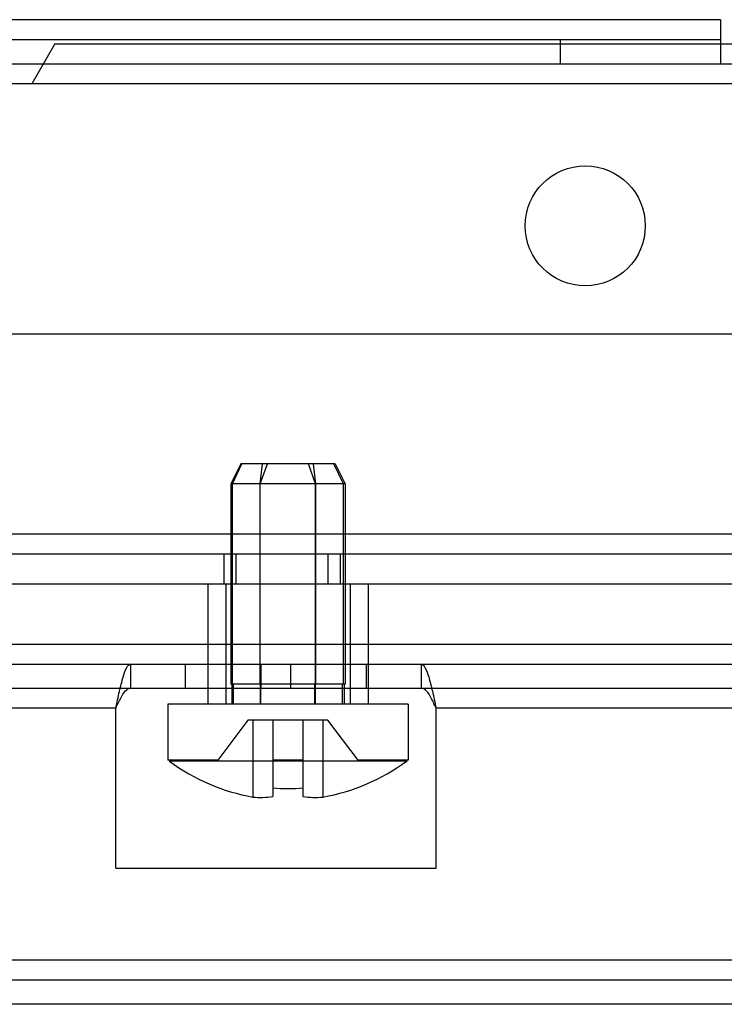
# Model space of a CAD drawing. Header units: millimetres. Extents: x 91 to 696, y 236 to 852.
# Tile 13 of 52: x 553 to 588, y 238 to 287. Entities that reach past the tile are written whole.
import ezdxf

# ---------------------------------------------------------------- set-up
doc = ezdxf.new("R2010")
doc.units = ezdxf.units.MM
doc.header["$LTSCALE"] = 70.538372
doc.layers.get('0').update_dxf_attribs({"linetype": 'CONTINUOUS'})

msp = doc.modelspace()

# ---------------------------------------------------------------- linework, layer by layer
at = {"color": 7, "linetype": 'CONTINUOUS'}
for p, q in [((588.165, 286.932), (198.165, 286.932)), ((588.165, 286.932), (588.165, 284.732)), ((588.165, 285.932), (198.165, 285.932)), ((580.165, 285.932), (580.165, 284.732)), ((554.919, 285.732), (553.765, 283.732)), ((554.919, 285.732), (591.165, 285.732)), ((178.665, 284.732), (607.665, 284.732)), ((593.165, 283.732), (193.165, 283.732)), ((101.915, 271.232), (684.415, 271.232)), ((564.21, 264.732), (563.71, 263.732)), ((563.791, 263.732), (564.269, 264.732)), ((568.919, 264.732), (564.21, 264.732)), ((565.174, 263.732), (565.289, 264.732)), ((565.181, 263.732), (565.545, 264.732)), ((567.948, 263.732), (567.584, 264.732)), ((567.955, 263.732), (567.841, 264.732)), ((569.339, 263.732), (568.86, 264.732)), ((568.919, 264.732), (569.419, 263.732)), ((569.419, 263.732), (563.71, 263.732)), ((563.71, 263.732), (563.71, 253.732)), ((563.791, 253.732), (563.791, 263.732)), ((565.174, 253.732), (565.174, 263.732)), ((565.181, 253.732), (565.181, 263.732)), ((567.948, 253.732), (567.948, 263.732)), ((567.955, 253.732), (567.955, 263.732)), ((569.339, 253.732), (569.339, 263.732)), ((569.419, 263.732), (569.419, 253.732)), ((687.415, 261.232), (98.915, 261.232)), ((687.415, 260.232), (98.915, 260.232)), ((563.365, 260.232), (563.365, 258.732)), ((563.965, 260.232), (563.965, 258.732)), ((568.565, 260.232), (568.565, 258.732)), ((569.165, 260.232), (569.165, 258.732)), ((687.415, 258.732), (98.915, 258.732)), ((562.565, 258.732), (562.565, 252.732)), ((563.465, 258.732), (563.465, 252.732)), ((569.665, 258.732), (569.665, 252.732)), ((570.565, 258.732), (570.565, 252.732)), ((128.426, 255.732), (657.903, 255.732)), ((132.365, 254.732), (653.965, 254.732)), ((558.701, 254.732), (558.701, 253.532)), ((561.45, 253.532), (561.45, 254.732)), ((565.215, 254.732), (565.215, 253.532)), ((566.715, 253.532), (566.715, 254.732)), ((570.479, 254.732), (570.479, 253.532)), ((573.228, 253.532), (573.228, 254.732)), ((132.365, 253.532), (653.965, 253.532)), ((569.419, 253.732), (563.71, 253.732)), ((563.76, 253.732), (563.76, 252.732)), ((563.838, 252.732), (563.838, 253.732)), ((565.186, 252.732), (565.186, 253.732)), ((565.217, 252.732), (565.217, 253.732)), ((567.912, 252.732), (567.912, 253.732)), ((567.944, 252.732), (567.944, 253.732)), ((569.291, 252.732), (569.291, 253.732)), ((569.369, 253.732), (569.369, 252.732)), ((557.965, 252.532), (228.365, 252.532)), ((557.965, 244.532), (557.965, 252.532)), ((572.565, 252.732), (560.565, 252.732)), ((560.565, 252.732), (560.565, 249.932)), ((572.565, 252.732), (572.565, 249.932)), ((653.965, 252.532), (573.965, 252.532)), ((573.965, 244.532), (573.965, 252.532)), ((564.565, 251.932), (563.065, 249.932)), ((568.565, 251.932), (564.565, 251.932)), ((564.815, 251.932), (564.815, 248.088)), ((565.815, 251.932), (565.815, 248.113)), ((567.315, 251.932), (567.315, 248.113)), ((568.315, 251.932), (568.315, 248.088)), ((570.065, 249.932), (568.565, 251.932)), ((563.065, 249.932), (560.565, 249.932)), ((560.649, 249.932), (560.649, 249.889)), ((572.481, 249.882), (560.649, 249.882)), ((560.649, 249.882), (560.649, 249.839)), ((567.315, 249.932), (565.815, 249.932)), ((572.565, 249.932), (570.065, 249.932)), ((572.481, 249.932), (572.481, 249.889)), ((572.481, 249.882), (572.481, 249.839)), ((557.965, 244.532), (573.965, 244.532)), ((685.965, 239.932), (100.365, 239.932)), ((685.965, 238.932), (100.365, 238.932)), ((685.965, 237.732), (100.365, 237.732))]:
    msp.add_line(p, q, dxfattribs=at)
msp.add_circle((581.415, 276.632), 3, dxfattribs=at)
for centre, radius, start, end in [((566.565, 257.882), 9.95, 233.5167, 259.8701), ((566.565, 257.882), 9.95, 280.1299, 306.4833), ((566.565, 257.882), 9.367, 265.4078, 274.5922), ((565.19, 252.987), 4.914, 265.6226, 277.3064), ((567.94, 252.987), 4.914, 262.6936, 274.3774)]:
    msp.add_arc(centre, radius, start, end, dxfattribs=at)
for points, knots in [([(557.965, 252.532), (558.024, 252.81), (558.131, 253.325), (558.309, 254.023), (558.446, 254.466), (558.617, 254.732), (558.701, 254.732)], [0, 0, 0, 0, 0.361542, 0.674542, 0.893413, 1, 1, 1, 1]), ([(573.228, 254.732), (573.31, 254.732), (573.481, 254.475), (573.617, 254.035), (573.796, 253.335), (573.904, 252.815), (573.965, 252.532)], [0, 0, 0, 0, 0.103801, 0.318964, 0.632167, 1, 1, 1, 1]), ([(557.965, 252.532), (558.044, 252.701), (558.189, 253.003), (558.392, 253.368), (558.608, 253.532), (558.701, 253.532)], [0, 0, 0, 0, 0.436045, 0.78129, 1, 1, 1, 1]), ([(573.965, 252.532), (573.886, 252.7), (573.741, 253.002), (573.538, 253.368), (573.321, 253.532), (573.228, 253.532)], [0, 0, 0, 0, 0.433735, 0.782838, 1, 1, 1, 1])]:
    msp.add_open_spline(points, degree=3, knots=knots, dxfattribs=at)

doc.saveas('drawing.dxf')
